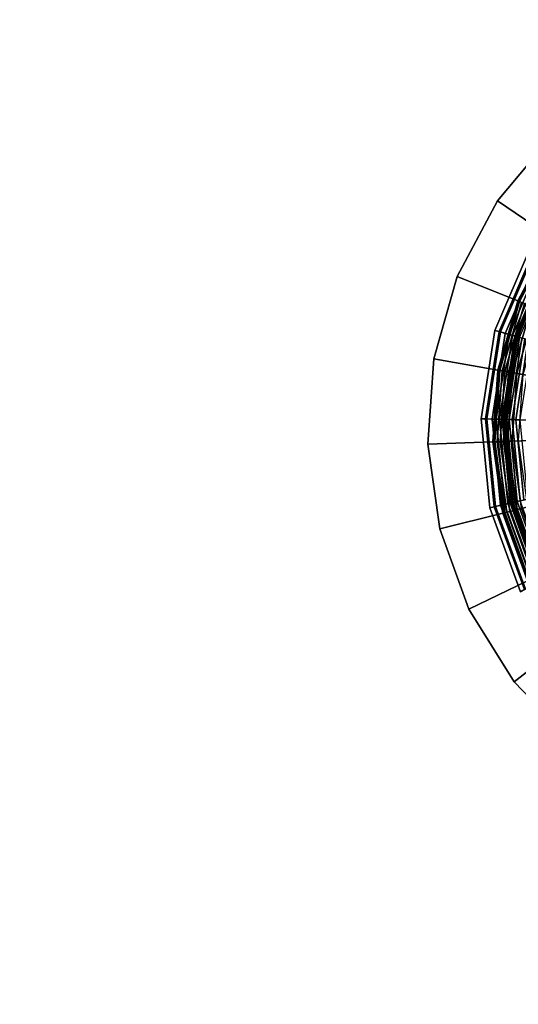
# Model space of a CAD drawing. Extents: x -43.1 to 43.1, y -41.3 to 41.3.
# Tile 159 of 256: x -17.9 to -16.2, y 8.5 to 11.8. Entities that reach past the tile are written whole.
import ezdxf

# ---------------------------------------------------------------- set-up
doc = ezdxf.new("R2010")
doc.units = 0
for name, color, linetype in [('LAMP', 7, 'CONTINUOUS'), ('LAMP_SUPPORT', 18, 'CONTINUOUS'), ('METAL_BASE', 254, 'CONTINUOUS')]:
    doc.layers.add(name, color=color, linetype=linetype)

msp = doc.modelspace()

# ---------------------------------------------------------------- linework, layer by layer
at = {"layer": 'LAMP'}
for points in [[(-16.301, 10.7804, 15.8637), (-16.1805, 11.0615, 15.8637), (-16.1674, 11.0538, 15.9815), (-16.2864, 10.7762, 15.9815)], [(-16.2817, 10.7749, 15.6079), (-16.1632, 11.0514, 15.6079), (-16.1805, 11.0615, 15.8637), (-16.301, 10.7804, 15.8637)], [(-16.2864, 10.7762, 15.9815), (-16.1674, 11.0538, 15.9815), (-16.1168, 11.0241, 16.1042), (-16.23, 10.76, 16.1042)], [(-16.2653, 10.7701, 15.3235), (-16.1485, 11.0427, 15.3235), (-16.1632, 11.0514, 15.6079), (-16.2817, 10.7749, 15.6079)], [(-16.2516, 10.7662, 15.0232), (-16.1362, 11.0355, 15.0232), (-16.1485, 11.0427, 15.3235), (-16.2653, 10.7701, 15.3235)], [(-16.2406, 10.7631, 14.7202), (-16.1263, 11.0297, 14.7202), (-16.1362, 11.0355, 15.0232), (-16.2516, 10.7662, 15.0232)], [(-16.2323, 10.7607, 14.4272), (-16.1189, 11.0254, 14.4272), (-16.1263, 11.0297, 14.7202), (-16.2406, 10.7631, 14.7202)], [(-16.2267, 10.7591, 14.1573), (-16.1139, 11.0224, 14.1573), (-16.1189, 11.0254, 14.4272), (-16.2323, 10.7607, 14.4272)], [(-16.23, 10.76, 16.1042), (-16.1168, 11.0241, 16.1042), (-16.0386, 10.9783, 16.2234), (-16.1429, 10.735, 16.2234)], [(-16.2238, 10.7582, 13.9233), (-16.1112, 11.0209, 13.9233), (-16.1139, 11.0224, 14.1573), (-16.2267, 10.7591, 14.1573)], [(-16.2219, 10.7577, 13.9082), (-16.1095, 11.0199, 13.9082), (-16.1112, 11.0209, 13.9233), (-16.2238, 10.7582, 13.9233)], [(-16.2168, 10.7563, 13.8943), (-16.105, 11.0172, 13.8943), (-16.1095, 11.0199, 13.9082), (-16.2219, 10.7577, 13.9082)], [(-16.3478, 10.4781, 15.8637), (-16.301, 10.7804, 15.8637), (-16.2864, 10.7762, 15.9815), (-16.3326, 10.4777, 15.9815)], [(-16.3278, 10.4776, 15.6079), (-16.2817, 10.7749, 15.6079), (-16.301, 10.7804, 15.8637), (-16.3478, 10.4781, 15.8637)], [(-16.3326, 10.4777, 15.9815), (-16.2864, 10.7762, 15.9815), (-16.23, 10.76, 16.1042), (-16.274, 10.4761, 16.1042)], [(-16.3106, 10.4771, 15.3235), (-16.2653, 10.7701, 15.3235), (-16.2817, 10.7749, 15.6079), (-16.3278, 10.4776, 15.6079)], [(-16.2964, 10.4767, 15.0232), (-16.2516, 10.7662, 15.0232), (-16.2653, 10.7701, 15.3235), (-16.3106, 10.4771, 15.3235)], [(-16.285, 10.4764, 14.7202), (-16.2406, 10.7631, 14.7202), (-16.2516, 10.7662, 15.0232), (-16.2964, 10.4767, 15.0232)], [(-16.2764, 10.4761, 14.4272), (-16.2323, 10.7607, 14.4272), (-16.2406, 10.7631, 14.7202), (-16.285, 10.4764, 14.7202)], [(-16.2706, 10.476, 14.1573), (-16.2267, 10.7591, 14.1573), (-16.2323, 10.7607, 14.4272), (-16.2764, 10.4761, 14.4272)], [(-16.274, 10.4761, 16.1042), (-16.23, 10.76, 16.1042), (-16.1429, 10.735, 16.2234), (-16.1834, 10.4735, 16.2234)], [(-16.2675, 10.4759, 13.9233), (-16.2238, 10.7582, 13.9233), (-16.2267, 10.7591, 14.1573), (-16.2706, 10.476, 14.1573)], [(-16.2656, 10.4758, 13.9082), (-16.2219, 10.7577, 13.9082), (-16.2238, 10.7582, 13.9233), (-16.2675, 10.4759, 13.9233)], [(-16.2603, 10.4757, 13.8943), (-16.2168, 10.7563, 13.8943), (-16.2219, 10.7577, 13.9082), (-16.2656, 10.4758, 13.9082)], [(-16.252, 10.4754, 13.8822), (-16.2089, 10.754, 13.8822), (-16.2168, 10.7563, 13.8943), (-16.2603, 10.4757, 13.8943)], [(-16.2413, 10.4752, 13.8722), (-16.1986, 10.751, 13.8722), (-16.2089, 10.754, 13.8822), (-16.252, 10.4754, 13.8822)], [(-16.2285, 10.4748, 13.8647), (-16.1863, 10.7475, 13.8647), (-16.1986, 10.751, 13.8722), (-16.2413, 10.4752, 13.8722)], [(-16.2141, 10.4744, 13.8601), (-16.1725, 10.7435, 13.8601), (-16.1863, 10.7475, 13.8647), (-16.2285, 10.4748, 13.8647)], [(-16.318, 10.1737, 15.8637), (-16.3478, 10.4781, 15.8637), (-16.3326, 10.4777, 15.9815), (-16.3031, 10.1771, 15.9815)], [(-16.2984, 10.1782, 15.6079), (-16.3278, 10.4776, 15.6079), (-16.3478, 10.4781, 15.8637), (-16.318, 10.1737, 15.8637)], [(-16.3031, 10.1771, 15.9815), (-16.3326, 10.4777, 15.9815), (-16.274, 10.4761, 16.1042), (-16.2459, 10.1901, 16.1042)], [(-16.2817, 10.1819, 15.3235), (-16.3106, 10.4771, 15.3235), (-16.3278, 10.4776, 15.6079), (-16.2984, 10.1782, 15.6079)], [(-16.2678, 10.1851, 15.0232), (-16.2964, 10.4767, 15.0232), (-16.3106, 10.4771, 15.3235), (-16.2817, 10.1819, 15.3235)], [(-16.2567, 10.1876, 14.7202), (-16.285, 10.4764, 14.7202), (-16.2964, 10.4767, 15.0232), (-16.2678, 10.1851, 15.0232)], [(-16.2483, 10.1895, 14.4272), (-16.2764, 10.4761, 14.4272), (-16.285, 10.4764, 14.7202), (-16.2567, 10.1876, 14.7202)], [(-16.2426, 10.1908, 14.1573), (-16.2706, 10.476, 14.1573), (-16.2764, 10.4761, 14.4272), (-16.2483, 10.1895, 14.4272)], [(-16.2459, 10.1901, 16.1042), (-16.274, 10.4761, 16.1042), (-16.1834, 10.4735, 16.2234), (-16.1575, 10.2102, 16.2234)], [(-16.2396, 10.1915, 13.9233), (-16.2675, 10.4759, 13.9233), (-16.2706, 10.476, 14.1573), (-16.2426, 10.1908, 14.1573)], [(-16.2377, 10.1919, 13.9082), (-16.2656, 10.4758, 13.9082), (-16.2675, 10.4759, 13.9233), (-16.2396, 10.1915, 13.9233)], [(-16.2326, 10.1931, 13.8943), (-16.2603, 10.4757, 13.8943), (-16.2656, 10.4758, 13.9082), (-16.2377, 10.1919, 13.9082)], [(-16.2245, 10.1949, 13.8822), (-16.252, 10.4754, 13.8822), (-16.2603, 10.4757, 13.8943), (-16.2326, 10.1931, 13.8943)], [(-16.2141, 10.1973, 13.8722), (-16.2413, 10.4752, 13.8722), (-16.252, 10.4754, 13.8822), (-16.2245, 10.1949, 13.8822)], [(-16.2016, 10.2001, 13.8647), (-16.2285, 10.4748, 13.8647), (-16.2413, 10.4752, 13.8722), (-16.2141, 10.1973, 13.8722)], [(-16.1875, 10.2033, 13.8601), (-16.2141, 10.4744, 13.8601), (-16.2285, 10.4748, 13.8647), (-16.2016, 10.2001, 13.8647)], [(-16.1476, 9.9201, 16.1042), (-16.2459, 10.1901, 16.1042), (-16.1575, 10.2102, 16.2234), (-16.067, 9.9615, 16.2234)], [(-16.1955, 9.8954, 15.6079), (-16.2984, 10.1782, 15.6079), (-16.318, 10.1737, 15.8637), (-16.2133, 9.8863, 15.8637)], [(-16.2133, 9.8863, 15.8637), (-16.318, 10.1737, 15.8637), (-16.3031, 10.1771, 15.9815), (-16.1998, 9.8933, 15.9815)], [(-16.1998, 9.8933, 15.9815), (-16.3031, 10.1771, 15.9815), (-16.2459, 10.1901, 16.1042), (-16.1476, 9.9201, 16.1042)], [(-16.1803, 9.9033, 15.3235), (-16.2817, 10.1819, 15.3235), (-16.2984, 10.1782, 15.6079), (-16.1955, 9.8954, 15.6079)], [(-16.1676, 9.9098, 15.0232), (-16.2678, 10.1851, 15.0232), (-16.2817, 10.1819, 15.3235), (-16.1803, 9.9033, 15.3235)], [(-16.1574, 9.915, 14.7202), (-16.2567, 10.1876, 14.7202), (-16.2678, 10.1851, 15.0232), (-16.1676, 9.9098, 15.0232)], [(-16.1498, 9.919, 14.4272), (-16.2483, 10.1895, 14.4272), (-16.2567, 10.1876, 14.7202), (-16.1574, 9.915, 14.7202)], [(-16.1446, 9.9216, 14.1573), (-16.2426, 10.1908, 14.1573), (-16.2483, 10.1895, 14.4272), (-16.1498, 9.919, 14.4272)], [(-16.1419, 9.923, 13.9233), (-16.2396, 10.1915, 13.9233), (-16.2426, 10.1908, 14.1573), (-16.1446, 9.9216, 14.1573)], [(-16.1402, 9.9239, 13.9082), (-16.2377, 10.1919, 13.9082), (-16.2396, 10.1915, 13.9233), (-16.1419, 9.923, 13.9233)], [(-16.1354, 9.9263, 13.8943), (-16.2326, 10.1931, 13.8943), (-16.2377, 10.1919, 13.9082), (-16.1402, 9.9239, 13.9082)], [(-16.1281, 9.9301, 13.8822), (-16.2245, 10.1949, 13.8822), (-16.2326, 10.1931, 13.8943), (-16.1354, 9.9263, 13.8943)], [(-16.1186, 9.935, 13.8722), (-16.2141, 10.1973, 13.8722), (-16.2245, 10.1949, 13.8822), (-16.1281, 9.9301, 13.8822)]]:
    msp.add_3dface(points, dxfattribs=at)
at = {"layer": 'LAMP_SUPPORT'}
for points in [[(-16.1071, 11.0986, 10.2099), (-16.2226, 10.8812, 10.2099), (-16.221, 10.8806, 10.1948), (-16.1056, 11.0976, 10.1948)], [(-16.1071, 11.0986, 13.6738), (-16.2226, 10.8812, 13.6738), (-16.2226, 10.8812, 10.2099), (-16.1071, 11.0986, 10.2099)], [(-16.1056, 11.0976, 13.6888), (-16.221, 10.8806, 13.6888), (-16.2226, 10.8812, 13.6738), (-16.1071, 11.0986, 13.6738)], [(-16.1056, 11.0976, 10.1948), (-16.221, 10.8806, 10.1948), (-16.2165, 10.8787, 10.181), (-16.1015, 11.0949, 10.181)], [(-16.1015, 11.0949, 13.7026), (-16.2165, 10.8787, 13.7026), (-16.221, 10.8806, 13.6888), (-16.1056, 11.0976, 13.6888)], [(-16.2226, 10.8812, 10.2099), (-16.2905, 10.6446, 10.2099), (-16.2888, 10.6443, 10.1948), (-16.221, 10.8806, 10.1948)], [(-16.2226, 10.8812, 13.6738), (-16.2905, 10.6446, 13.6738), (-16.2905, 10.6446, 10.2099), (-16.2226, 10.8812, 10.2099)], [(-16.221, 10.8806, 13.6888), (-16.2888, 10.6443, 13.6888), (-16.2905, 10.6446, 13.6738), (-16.2226, 10.8812, 13.6738)], [(-16.221, 10.8806, 10.1948), (-16.2888, 10.6443, 10.1948), (-16.2839, 10.6434, 10.181), (-16.2165, 10.8787, 10.181)], [(-16.2165, 10.8787, 13.7026), (-16.2839, 10.6434, 13.7026), (-16.2888, 10.6443, 13.6888), (-16.221, 10.8806, 13.6888)], [(-16.2165, 10.8787, 10.181), (-16.2839, 10.6434, 10.181), (-16.2763, 10.6421, 10.1688), (-16.2093, 10.8758, 10.1688)], [(-16.2093, 10.8758, 13.7148), (-16.2763, 10.6421, 13.7148), (-16.2839, 10.6434, 13.7026), (-16.2165, 10.8787, 13.7026)], [(-16.2093, 10.8758, 10.1688), (-16.2763, 10.6421, 10.1688), (-16.2663, 10.6403, 10.1587), (-16.1998, 10.872, 10.1587)], [(-16.1998, 10.872, 13.725), (-16.2663, 10.6403, 13.725), (-16.2763, 10.6421, 13.7148), (-16.2093, 10.8758, 13.7148)], [(-16.1998, 10.872, 10.1587), (-16.2663, 10.6403, 10.1587), (-16.2543, 10.6382, 10.1509), (-16.1885, 10.8674, 10.1509)], [(-16.1885, 10.8674, 13.7328), (-16.2543, 10.6382, 13.7328), (-16.2663, 10.6403, 13.725), (-16.1998, 10.872, 13.725)], [(-16.1885, 10.8674, 10.1509), (-16.2543, 10.6382, 10.1509), (-16.2407, 10.6358, 10.146), (-16.1757, 10.8623, 10.146)], [(-16.1757, 10.8623, 13.7377), (-16.2407, 10.6358, 13.7377), (-16.2543, 10.6382, 13.7328), (-16.1885, 10.8674, 13.7328)], [(-16.1757, 10.8623, 10.146), (-16.2407, 10.6358, 10.146), (-16.2258, 10.6332, 10.1442), (-16.1618, 10.8566, 10.1442)], [(-16.1618, 10.8566, 13.7394), (-16.2258, 10.6332, 13.7394), (-16.2407, 10.6358, 13.7377), (-16.1757, 10.8623, 13.7377)], [(-16.1618, 10.8566, 10.1442), (-16.2258, 10.6332, 10.1442), (-16.2042, 10.6293, 10.1425), (-16.1414, 10.8484, 10.1425)], [(-16.0753, 10.8217, 13.7394), (-16.134, 10.617, 13.7394), (-16.2258, 10.6332, 13.7394), (-16.1618, 10.8566, 13.7394)], [(-16.2905, 10.6446, 10.2099), (-16.3077, 10.399, 10.2099), (-16.306, 10.399, 10.1948), (-16.2888, 10.6443, 10.1948)], [(-16.2905, 10.6446, 13.6738), (-16.3077, 10.399, 13.6738), (-16.3077, 10.399, 10.2099), (-16.2905, 10.6446, 10.2099)], [(-16.2888, 10.6443, 13.6888), (-16.306, 10.399, 13.6888), (-16.3077, 10.399, 13.6738), (-16.2905, 10.6446, 13.6738)], [(-16.2888, 10.6443, 10.1948), (-16.306, 10.399, 10.1948), (-16.301, 10.3992, 10.181), (-16.2839, 10.6434, 10.181)], [(-16.2839, 10.6434, 13.7026), (-16.301, 10.3992, 13.7026), (-16.306, 10.399, 13.6888), (-16.2888, 10.6443, 13.6888)], [(-16.2839, 10.6434, 10.181), (-16.301, 10.3992, 10.181), (-16.2933, 10.3995, 10.1688), (-16.2763, 10.6421, 10.1688)], [(-16.2763, 10.6421, 13.7148), (-16.2933, 10.3995, 13.7148), (-16.301, 10.3992, 13.7026), (-16.2839, 10.6434, 13.7026)], [(-16.2763, 10.6421, 10.1688), (-16.2933, 10.3995, 10.1688), (-16.2831, 10.3998, 10.1587), (-16.2663, 10.6403, 10.1587)], [(-16.2663, 10.6403, 13.725), (-16.2831, 10.3998, 13.725), (-16.2933, 10.3995, 13.7148), (-16.2763, 10.6421, 13.7148)], [(-16.2663, 10.6403, 10.1587), (-16.2831, 10.3998, 10.1587), (-16.2709, 10.4002, 10.1509), (-16.2543, 10.6382, 10.1509)], [(-16.2543, 10.6382, 13.7328), (-16.2709, 10.4002, 13.7328), (-16.2831, 10.3998, 13.725), (-16.2663, 10.6403, 13.725)], [(-16.2543, 10.6382, 10.1509), (-16.2709, 10.4002, 10.1509), (-16.2571, 10.4007, 10.146), (-16.2407, 10.6358, 10.146)], [(-16.2407, 10.6358, 13.7377), (-16.2571, 10.4007, 13.7377), (-16.2709, 10.4002, 13.7328), (-16.2543, 10.6382, 13.7328)], [(-16.2407, 10.6358, 10.146), (-16.2571, 10.4007, 10.146), (-16.242, 10.4013, 10.1442), (-16.2258, 10.6332, 10.1442)], [(-16.2258, 10.6332, 13.7394), (-16.242, 10.4013, 13.7394), (-16.2571, 10.4007, 13.7377), (-16.2407, 10.6358, 13.7377)], [(-16.2258, 10.6332, 10.1442), (-16.242, 10.4013, 10.1442), (-16.2201, 10.402, 10.1425), (-16.2042, 10.6293, 10.1425)], [(-16.134, 10.617, 13.7394), (-16.1489, 10.4045, 13.7394), (-16.242, 10.4013, 13.7394), (-16.2258, 10.6332, 13.7394)], [(-16.3077, 10.399, 10.2099), (-16.2734, 10.1552, 10.2099), (-16.2717, 10.1556, 10.1948), (-16.306, 10.399, 10.1948)], [(-16.3077, 10.399, 13.6738), (-16.2734, 10.1552, 13.6738), (-16.2734, 10.1552, 10.2099), (-16.3077, 10.399, 10.2099)], [(-16.306, 10.399, 13.6888), (-16.2717, 10.1556, 13.6888), (-16.2734, 10.1552, 13.6738), (-16.3077, 10.399, 13.6738)], [(-16.306, 10.399, 10.1948), (-16.2717, 10.1556, 10.1948), (-16.2669, 10.1568, 10.181), (-16.301, 10.3992, 10.181)], [(-16.301, 10.3992, 13.7026), (-16.2669, 10.1568, 13.7026), (-16.2717, 10.1556, 13.6888), (-16.306, 10.399, 13.6888)], [(-16.301, 10.3992, 10.181), (-16.2669, 10.1568, 10.181), (-16.2594, 10.1587, 10.1688), (-16.2933, 10.3995, 10.1688)], [(-16.2933, 10.3995, 13.7148), (-16.2594, 10.1587, 13.7148), (-16.2669, 10.1568, 13.7026), (-16.301, 10.3992, 13.7026)], [(-16.2933, 10.3995, 10.1688), (-16.2594, 10.1587, 10.1688), (-16.2495, 10.1611, 10.1587), (-16.2831, 10.3998, 10.1587)], [(-16.2831, 10.3998, 13.725), (-16.2495, 10.1611, 13.725), (-16.2594, 10.1587, 13.7148), (-16.2933, 10.3995, 13.7148)], [(-16.2831, 10.3998, 10.1587), (-16.2495, 10.1611, 10.1587), (-16.2377, 10.1641, 10.1509), (-16.2709, 10.4002, 10.1509)], [(-16.2709, 10.4002, 13.7328), (-16.2377, 10.1641, 13.7328), (-16.2495, 10.1611, 13.725), (-16.2831, 10.3998, 13.725)], [(-16.2709, 10.4002, 10.1509), (-16.2377, 10.1641, 10.1509), (-16.2243, 10.1674, 10.146), (-16.2571, 10.4007, 10.146)], [(-16.2571, 10.4007, 13.7377), (-16.2243, 10.1674, 13.7377), (-16.2377, 10.1641, 13.7328), (-16.2709, 10.4002, 13.7328)], [(-16.2571, 10.4007, 10.146), (-16.2243, 10.1674, 10.146), (-16.2097, 10.1711, 10.1442), (-16.242, 10.4013, 10.1442)], [(-16.242, 10.4013, 13.7394), (-16.2097, 10.1711, 13.7394), (-16.2243, 10.1674, 13.7377), (-16.2571, 10.4007, 13.7377)], [(-16.1489, 10.4045, 13.7394), (-16.1192, 10.1936, 13.7394), (-16.2097, 10.1711, 13.7394), (-16.242, 10.4013, 13.7394)], [(-16.242, 10.4013, 10.1442), (-16.2097, 10.1711, 10.1442), (-16.1884, 10.1764, 10.1425), (-16.2201, 10.402, 10.1425)], [(-16.2734, 10.1552, 10.2099), (-16.1892, 9.9238, 10.2099), (-16.1877, 9.9246, 10.1948), (-16.2717, 10.1556, 10.1948)], [(-16.2717, 10.1556, 13.6888), (-16.1877, 9.9246, 13.6888), (-16.1892, 9.9238, 13.6738), (-16.2734, 10.1552, 13.6738)], [(-16.2734, 10.1552, 13.6738), (-16.1892, 9.9238, 13.6738), (-16.1892, 9.9238, 10.2099), (-16.2734, 10.1552, 10.2099)], [(-16.2717, 10.1556, 10.1948), (-16.1877, 9.9246, 10.1948), (-16.1832, 9.9267, 10.181), (-16.2669, 10.1568, 10.181)], [(-16.2669, 10.1568, 13.7026), (-16.1832, 9.9267, 13.7026), (-16.1877, 9.9246, 13.6888), (-16.2717, 10.1556, 13.6888)], [(-16.2669, 10.1568, 10.181), (-16.1832, 9.9267, 10.181), (-16.1762, 9.9301, 10.1688), (-16.2594, 10.1587, 10.1688)], [(-16.2594, 10.1587, 13.7148), (-16.1762, 9.9301, 13.7148), (-16.1832, 9.9267, 13.7026), (-16.2669, 10.1568, 13.7026)], [(-16.2594, 10.1587, 10.1688), (-16.1762, 9.9301, 10.1688), (-16.1671, 9.9346, 10.1587), (-16.2495, 10.1611, 10.1587)], [(-16.2495, 10.1611, 13.725), (-16.1671, 9.9346, 13.725), (-16.1762, 9.9301, 13.7148), (-16.2594, 10.1587, 13.7148)], [(-16.2495, 10.1611, 10.1587), (-16.1671, 9.9346, 10.1587), (-16.1561, 9.94, 10.1509), (-16.2377, 10.1641, 10.1509)], [(-16.2377, 10.1641, 13.7328), (-16.1561, 9.94, 13.7328), (-16.1671, 9.9346, 13.725), (-16.2495, 10.1611, 13.725)], [(-16.2377, 10.1641, 10.1509), (-16.1561, 9.94, 10.1509), (-16.1437, 9.946, 10.146), (-16.2243, 10.1674, 10.146)], [(-16.2243, 10.1674, 13.7377), (-16.1437, 9.946, 13.7377), (-16.1561, 9.94, 13.7328), (-16.2377, 10.1641, 13.7328)], [(-16.2243, 10.1674, 10.146), (-16.1437, 9.946, 10.146), (-16.1302, 9.9526, 10.1442), (-16.2097, 10.1711, 10.1442)], [(-16.2097, 10.1711, 13.7394), (-16.1302, 9.9526, 13.7394), (-16.1437, 9.946, 13.7377), (-16.2243, 10.1674, 13.7377)]]:
    msp.add_3dface(points, dxfattribs=at)
at = {"layer": 'METAL_BASE'}
for points in [[(-17.3273, 27.909, 39.447), (-17.2967, 27.9283, 39.312), (-0.5995, 1.5326, 39.312), (-0.6301, 1.5132, 39.447)], [(-17.2967, 27.9283, 39.312), (-17.3273, 27.909, 39.1769), (-0.6301, 1.5132, 39.1769), (-0.5995, 1.5326, 39.312)], [(-17.4109, 27.8561, 39.5459), (-17.3273, 27.909, 39.447), (-0.6301, 1.5132, 39.447), (-0.7137, 1.4604, 39.5459)], [(-17.3273, 27.909, 39.1769), (-17.4109, 27.8561, 39.0781), (-0.7137, 1.4604, 39.0781), (-0.6301, 1.5132, 39.1769)], [(-17.525, 27.7839, 39.5821), (-17.4109, 27.8561, 39.5459), (-0.7137, 1.4604, 39.5459), (-0.8278, 1.3882, 39.5821)], [(-17.4109, 27.8561, 39.0781), (-17.525, 27.7839, 39.0419), (-0.8278, 1.3882, 39.0419), (-0.7137, 1.4604, 39.0781)], [(-17.6391, 27.7117, 39.5459), (-17.525, 27.7839, 39.5821), (-0.8278, 1.3882, 39.5821), (-0.9419, 1.316, 39.5459)], [(-17.525, 27.7839, 39.0419), (-17.6391, 27.7117, 39.0781), (-0.9419, 1.316, 39.0781), (-0.8278, 1.3882, 39.0419)], [(-17.7227, 27.6588, 39.447), (-17.6391, 27.7117, 39.5459), (-0.9419, 1.316, 39.5459), (-1.0255, 1.2631, 39.447)], [(-17.6391, 27.7117, 39.0781), (-17.7227, 27.6588, 39.1769), (-1.0255, 1.2631, 39.1769), (-0.9419, 1.316, 39.0781)], [(-17.7533, 27.6395, 39.312), (-17.7227, 27.6588, 39.447), (-1.0255, 1.2631, 39.447), (-1.0561, 1.2438, 39.312)], [(-17.7227, 27.6588, 39.1769), (-17.7533, 27.6395, 39.312), (-1.0561, 1.2438, 39.312), (-1.0255, 1.2631, 39.1769)], [(-30.3133, 12.6591, 20.447), (-30.2996, 12.6926, 20.312), (-1.3781, 0.8995, 20.312), (-1.3917, 0.866, 20.447)], [(-30.2996, 12.6926, 20.312), (-30.3133, 12.6591, 20.1769), (-1.3917, 0.866, 20.1769), (-1.3781, 0.8995, 20.312)], [(-30.3506, 12.5675, 20.5459), (-30.3133, 12.6591, 20.447), (-1.3917, 0.866, 20.447), (-1.4291, 0.7745, 20.5459)], [(-30.3133, 12.6591, 20.1769), (-30.3506, 12.5675, 20.0781), (-1.4291, 0.7745, 20.0781), (-1.3917, 0.866, 20.1769)], [(-30.4016, 12.4425, 20.5821), (-30.3506, 12.5675, 20.5459), (-1.4291, 0.7745, 20.5459), (-1.48, 0.6494, 20.5821)], [(-30.3506, 12.5675, 20.0781), (-30.4016, 12.4425, 20.0419), (-1.48, 0.6494, 20.0419), (-1.4291, 0.7745, 20.0781)], [(-30.4526, 12.3174, 20.5459), (-30.4016, 12.4425, 20.5821), (-1.48, 0.6494, 20.5821), (-1.531, 0.5244, 20.5459)], [(-30.4016, 12.4425, 20.0419), (-30.4526, 12.3174, 20.0781), (-1.531, 0.5244, 20.0781), (-1.48, 0.6494, 20.0419)], [(-30.4899, 12.2259, 20.447), (-30.4526, 12.3174, 20.5459), (-1.531, 0.5244, 20.5459), (-1.5684, 0.4328, 20.447)], [(-30.4526, 12.3174, 20.0781), (-30.4899, 12.2259, 20.1769), (-1.5684, 0.4328, 20.1769), (-1.531, 0.5244, 20.0781)], [(-30.5036, 12.1924, 20.312), (-30.4899, 12.2259, 20.447), (-1.5684, 0.4328, 20.447), (-1.582, 0.3993, 20.312)], [(-30.4899, 12.2259, 20.1769), (-30.5036, 12.1924, 20.312), (-1.582, 0.3993, 20.312), (-1.5684, 0.4328, 20.1769)], [(-16.1037, 11.4476, 11.9415), (-16.2919, 11.2233, 11.9415), (-16.2919, 11.2233, 11.0545), (-16.1037, 11.4476, 11.0545)], [(-15.9488, 11.2872, 11.0545), (-16.1037, 11.4476, 11.0545), (-16.2919, 11.2233, 11.0545), (-16.1071, 11.0986, 11.0545)], [(-16.1071, 11.0986, 11.9415), (-16.2919, 11.2233, 11.9415), (-16.1037, 11.4476, 11.9415), (-15.9488, 11.2872, 11.9415)], [(-16.2919, 11.2233, 11.9415), (-16.4294, 10.9647, 11.9415), (-16.4294, 10.9647, 11.0545), (-16.2919, 11.2233, 11.0545)], [(-16.1071, 11.0986, 11.0545), (-16.2919, 11.2233, 11.0545), (-16.4294, 10.9647, 11.0545), (-16.2226, 10.8812, 11.0545)], [(-16.2226, 10.8812, 11.9415), (-16.4294, 10.9647, 11.9415), (-16.2919, 11.2233, 11.9415), (-16.1071, 11.0986, 11.9415)], [(-16.1071, 11.0986, 11.0545), (-16.2226, 10.8812, 11.0545), (-16.2226, 10.8812, 11.9415), (-16.1071, 11.0986, 11.9415)], [(-16.4294, 10.9647, 11.9415), (-16.5101, 10.6833, 11.9415), (-16.5101, 10.6833, 11.0545), (-16.4294, 10.9647, 11.0545)], [(-16.2226, 10.8812, 11.0545), (-16.4294, 10.9647, 11.0545), (-16.5101, 10.6833, 11.0545), (-16.2905, 10.6446, 11.0545)], [(-16.2905, 10.6446, 11.9415), (-16.5101, 10.6833, 11.9415), (-16.4294, 10.9647, 11.9415), (-16.2226, 10.8812, 11.9415)], [(-16.2226, 10.8812, 11.0545), (-16.2905, 10.6446, 11.0545), (-16.2905, 10.6446, 11.9415), (-16.2226, 10.8812, 11.9415)], [(-16.5101, 10.6833, 11.9415), (-16.5305, 10.3912, 11.9415), (-16.5305, 10.3912, 11.0545), (-16.5101, 10.6833, 11.0545)], [(-16.2905, 10.6446, 11.0545), (-16.5101, 10.6833, 11.0545), (-16.5305, 10.3912, 11.0545), (-16.3077, 10.399, 11.0545)], [(-16.3077, 10.399, 11.9415), (-16.5305, 10.3912, 11.9415), (-16.5101, 10.6833, 11.9415), (-16.2905, 10.6446, 11.9415)], [(-16.2905, 10.6446, 11.0545), (-16.3077, 10.399, 11.0545), (-16.3077, 10.399, 11.9415), (-16.2905, 10.6446, 11.9415)], [(-16.3077, 10.399, 11.0545), (-16.5305, 10.3912, 11.0545), (-16.4898, 10.1012, 11.0545), (-16.2734, 10.1552, 11.0545)], [(-16.2734, 10.1552, 11.9415), (-16.4898, 10.1012, 11.9415), (-16.5305, 10.3912, 11.9415), (-16.3077, 10.399, 11.9415)], [(-16.5305, 10.3912, 11.9415), (-16.4898, 10.1012, 11.9415), (-16.4898, 10.1012, 11.0545), (-16.5305, 10.3912, 11.0545)], [(-16.3077, 10.399, 11.0545), (-16.2734, 10.1552, 11.0545), (-16.2734, 10.1552, 11.9415), (-16.3077, 10.399, 11.9415)], [(-16.2734, 10.1552, 11.0545), (-16.4898, 10.1012, 11.0545), (-16.3896, 9.8261, 11.0545), (-16.1892, 9.9238, 11.0545)], [(-16.1892, 9.9238, 11.9415), (-16.3896, 9.8261, 11.9415), (-16.4898, 10.1012, 11.9415), (-16.2734, 10.1552, 11.9415)], [(-16.2734, 10.1552, 11.0545), (-16.1892, 9.9238, 11.0545), (-16.1892, 9.9238, 11.9415), (-16.2734, 10.1552, 11.9415)], [(-16.4898, 10.1012, 11.9415), (-16.3896, 9.8261, 11.9415), (-16.3896, 9.8261, 11.0545), (-16.4898, 10.1012, 11.0545)], [(-16.1892, 9.9238, 11.0545), (-16.3896, 9.8261, 11.0545), (-16.2345, 9.5778, 11.0545), (-16.0588, 9.715, 11.0545)], [(-16.0588, 9.715, 11.9415), (-16.2345, 9.5778, 11.9415), (-16.3896, 9.8261, 11.9415), (-16.1892, 9.9238, 11.9415)], [(-16.3896, 9.8261, 11.9415), (-16.2345, 9.5778, 11.9415), (-16.2345, 9.5778, 11.0545), (-16.3896, 9.8261, 11.0545)], [(-16.0588, 9.715, 11.0545), (-16.2345, 9.5778, 11.0545), (-16.0311, 9.3671, 11.0545), (-15.8877, 9.5379, 11.0545)], [(-15.8877, 9.5379, 11.9415), (-16.0311, 9.3671, 11.9415), (-16.2345, 9.5778, 11.9415), (-16.0588, 9.715, 11.9415)], [(-16.2345, 9.5778, 11.9415), (-16.0311, 9.3671, 11.9415), (-16.0311, 9.3671, 11.0545), (-16.2345, 9.5778, 11.0545)]]:
    msp.add_3dface(points, dxfattribs=at)

doc.saveas('drawing.dxf')
